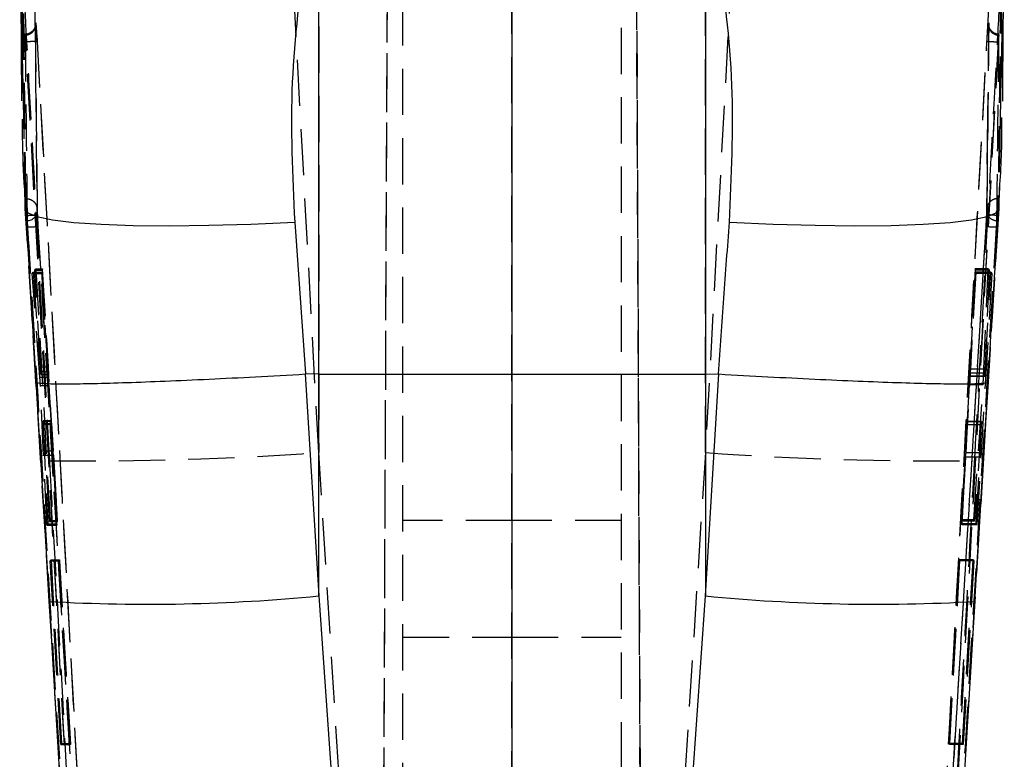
# Model space of a CAD drawing. Extents: x 31 to 385, y 50 to 288.
# Tile 6 of 10: x 189 to 216, y 233 to 253. Entities that reach past the tile are written whole.
import ezdxf

# ---------------------------------------------------------------- set-up
doc = ezdxf.new("R2010")
doc.units = 0
doc.linetypes.add('HIDDEN', pattern=[1.905, 1.27, -0.635])
doc.layers.get('0').update_dxf_attribs({"linetype": 'CONTINUOUS'})

msp = doc.modelspace()

# ---------------------------------------------------------------- linework, layer by layer
at = {"color": 7, "linetype": 'HIDDEN'}
for p, q in [((198.376168, 203.049553), (198.702136, 277.739704)), ((202.007534, 277.666713), (202.018924, 202.932263)), ((205.337224, 277.666713), (205.662898, 203.043189)), ((198.376174, 203.393869), (198.665346, 269.639527)), ((202.018924, 203.287949), (202.008891, 269.107631)), ((205.662892, 203.400234), (205.376068, 269.107631)), ((199.019533, 202.968274), (199.019533, 258.7012)), ((202.019533, 202.892688), (202.019533, 258.7012)), ((205.019533, 258.7012), (205.019533, 202.968274)), ((196.711748, 256.831237), (196.711748, 241.330608)), ((207.327318, 241.330608), (207.327318, 256.831237)), ((196.711748, 241.330608), (195.990336, 254.646476)), ((208.04873, 254.646476), (207.327318, 241.330608)), ((190.085479, 232.506173), (188.931932, 253.658404)), ((215.107134, 253.658404), (213.953588, 232.506173)), ((215.100659, 253.073681), (215.074606, 250.529768)), ((190.881702, 212.398181), (188.669646, 252.598524)), ((188.675887, 252.598524), (188.669646, 252.598524)), ((188.676037, 252.598076), (188.675887, 252.598524)), ((215.369421, 252.598524), (213.157364, 212.398181)), ((215.36318, 252.598524), (215.36303, 252.598076)), ((215.369421, 252.598524), (215.36318, 252.598524)), ((188.656811, 248.031108), (188.618666, 250.476839)), ((215.071767, 250.510383), (215.043512, 247.971086)), ((215.074606, 250.529768), (215.046427, 247.985593)), ((215.419275, 250.524858), (215.382255, 248.031108)), ((188.656811, 248.031108), (188.654866, 248.205618)), ((188.671373, 248.298907), (188.671358, 248.298907)), ((215.367708, 248.298907), (215.367694, 248.298907)), ((215.3842, 248.205617), (215.382255, 248.031108)), ((188.656811, 248.031108), (188.655773, 248.009643)), ((188.949216, 243.274026), (188.656811, 248.031108)), ((188.993239, 247.971397), (188.992636, 247.985869)), ((215.383316, 248.009923), (215.382255, 248.031108)), ((189.076702, 241.178736), (188.673547, 247.833473)), ((188.67982, 247.833473), (188.673547, 247.833473)), ((188.67982, 247.833473), (188.679912, 247.834307)), ((190.122988, 223.957817), (188.67982, 247.833473)), ((188.679912, 247.834307), (188.679868, 247.835045)), ((188.983712, 247.857746), (190.845607, 217.057522)), ((213.193459, 217.057522), (215.055354, 247.857746)), ((215.359246, 247.833473), (213.916079, 223.957817)), ((215.36552, 247.833473), (214.962365, 241.178736)), ((215.359199, 247.835045), (215.359154, 247.834307)), ((215.359154, 247.834307), (215.359246, 247.833473)), ((215.36552, 247.833473), (215.359246, 247.833473)), ((191.144817, 212.15054), (189.013733, 247.520177)), ((215.025334, 247.520177), (212.89425, 212.15054)), ((188.846882, 246.244212), (188.875468, 246.279448)), ((188.875468, 246.279448), (189.112148, 246.279448)), ((188.875468, 246.279448), (189.073912, 243.55405)), ((188.921467, 246.337793), (188.945066, 246.368544)), ((189.073925, 243.680721), (188.921467, 246.337793)), ((188.921467, 246.337793), (189.122043, 246.337793)), ((188.945066, 246.368544), (189.127259, 246.368544)), ((188.945066, 246.368544), (189.33712, 239.469465)), ((189.112148, 246.279448), (189.106173, 246.244212)), ((189.287695, 243.55405), (189.112148, 246.279448)), ((189.127259, 246.368544), (189.122043, 246.337793)), ((189.122043, 246.337793), (189.28219, 243.680721)), ((189.543079, 239.469465), (189.127259, 246.368544)), ((214.734995, 246.36982), (214.583453, 243.418322)), ((214.595515, 243.512345), (214.7406, 246.335124)), ((214.749881, 246.27767), (214.603459, 243.620625)), ((215.092242, 246.36982), (214.734995, 246.36982)), ((214.7406, 246.335124), (214.734995, 246.36982)), ((215.119311, 246.335124), (214.7406, 246.335124)), ((214.754772, 246.247386), (214.749881, 246.27767)), ((215.165425, 246.27767), (214.749881, 246.27767)), ((214.965044, 243.418322), (215.092242, 246.36982)), ((215.119311, 246.335124), (214.99626, 243.512345)), ((215.010094, 243.620625), (215.165425, 246.27767)), ((215.092242, 246.36982), (215.119311, 246.335124)), ((215.165425, 246.27767), (215.190402, 246.247386)), ((188.846882, 246.244212), (189.106173, 246.244212)), ((189.057434, 243.396013), (188.846882, 246.244212)), ((189.106173, 246.244212), (189.289806, 243.396013)), ((214.374588, 239.34837), (214.754772, 246.247386)), ((215.190402, 246.247386), (214.754772, 246.247386)), ((215.190402, 246.247386), (214.783314, 239.34837)), ((189.073925, 243.680721), (189.28219, 243.680721)), ((215.010094, 243.620625), (214.603459, 243.620625)), ((189.057434, 243.396013), (189.289806, 243.396013)), ((189.073912, 243.55405), (189.287695, 243.55405)), ((189.081669, 243.472227), (189.29345, 243.472227)), ((189.082437, 243.479864), (189.293412, 243.479864)), ((214.965044, 243.418322), (214.583453, 243.418322)), ((214.591991, 243.4274), (214.591604, 243.424802)), ((214.591604, 243.422265), (214.994529, 243.422265)), ((214.995686, 243.4274), (214.591991, 243.4274)), ((214.99626, 243.512345), (214.595515, 243.512345)), ((189.076702, 241.178736), (188.949216, 243.274026)), ((189.24707, 239.334946), (189.070861, 243.166407)), ((189.070861, 243.166407), (189.30367, 243.166407)), ((189.30367, 243.166407), (189.520248, 239.334946)), ((214.570812, 243.188501), (214.353183, 239.480992)), ((214.951868, 243.188501), (214.570812, 243.188501)), ((214.693851, 239.480992), (214.951868, 243.188501)), ((215.089851, 243.274026), (214.962365, 241.178736)), ((189.143633, 242.192207), (189.367191, 242.192207)), ((189.366996, 242.20239), (189.144443, 242.20239)), ((189.146446, 242.106724), (189.371709, 242.106725)), ((189.146446, 242.106724), (189.272258, 239.371445)), ((189.151904, 242.124074), (189.372599, 242.124074)), ((189.20518, 241.379668), (189.151904, 242.124074)), ((189.526445, 239.371445), (189.371709, 242.106725)), ((189.372599, 242.124074), (189.420654, 241.379668)), ((214.358992, 239.444989), (214.514303, 242.092824)), ((214.516134, 242.09346), (214.476554, 241.321529)), ((214.902631, 242.092823), (214.514303, 242.092824)), ((214.909214, 242.09346), (214.516134, 242.09346)), ((214.909419, 242.172827), (214.5193, 242.172827)), ((214.910786, 242.180052), (214.51988, 242.180052)), ((214.902631, 242.092824), (214.717404, 239.444989)), ((214.874975, 241.321529), (214.909214, 242.09346)), ((189.314909, 237.24936), (189.076702, 241.178736)), ((189.20518, 241.379668), (189.420654, 241.379668)), ((189.212691, 241.26136), (189.428009, 241.26136)), ((189.317198, 239.43873), (189.212691, 241.26136)), ((189.428009, 241.26136), (189.537863, 239.43873)), ((198.830458, 207.843535), (196.711748, 241.330608)), ((207.327318, 241.330608), (205.208608, 207.843535)), ((214.470136, 241.201286), (214.369698, 239.378673)), ((214.868702, 241.201286), (214.470136, 241.201286)), ((214.874975, 241.321529), (214.476554, 241.321529)), ((214.962365, 241.178736), (214.724158, 237.24936)), ((214.762211, 239.378673), (214.868702, 241.201286)), ((189.272258, 239.371445), (189.24707, 239.334946)), ((189.24707, 239.334946), (189.520248, 239.334946)), ((189.272258, 239.371445), (189.526445, 239.371445)), ((189.33712, 239.469465), (189.317198, 239.43873)), ((189.317198, 239.43873), (189.537863, 239.43873)), ((189.33712, 239.469465), (189.543079, 239.469465)), ((189.520248, 239.334946), (189.526445, 239.371445)), ((189.537863, 239.43873), (189.543079, 239.469465)), ((202.019533, 239.465747), (199.019533, 239.465747)), ((205.019533, 239.465747), (202.019533, 239.465747)), ((214.693851, 239.480992), (214.353183, 239.480992)), ((214.353183, 239.480992), (214.358992, 239.444989)), ((214.717404, 239.444989), (214.358992, 239.444989)), ((214.762211, 239.378673), (214.369698, 239.378673)), ((214.369698, 239.378673), (214.374588, 239.34837)), ((214.783314, 239.34837), (214.374588, 239.34837)), ((214.717404, 239.444989), (214.693851, 239.480992)), ((214.783314, 239.34837), (214.762211, 239.378673)), ((189.343231, 238.356013), (189.362392, 238.38548)), ((189.636293, 233.322347), (189.343231, 238.356013)), ((189.343231, 238.356013), (189.59134, 238.356013)), ((189.362392, 238.38548), (189.596338, 238.38548)), ((189.362392, 238.38548), (189.652772, 233.351803)), ((189.596338, 238.38548), (189.59134, 238.356013)), ((189.59134, 238.356013), (189.894728, 233.322347)), ((189.899728, 233.351803), (189.596338, 238.38548)), ((214.306695, 238.385235), (214.029307, 233.351617)), ((214.033994, 233.322579), (214.311382, 238.35621)), ((214.311382, 238.35621), (214.306695, 238.385235)), ((214.676677, 238.385235), (214.306695, 238.385235)), ((214.695864, 238.35621), (214.311382, 238.35621)), ((214.386269, 233.351617), (214.676677, 238.385235)), ((214.695864, 238.35621), (214.402773, 233.322579)), ((214.676677, 238.385235), (214.695864, 238.35621)), ((189.373055, 236.292321), (189.314909, 237.24936)), ((214.724158, 237.24936), (214.67983, 236.520242)), ((199.019533, 236.265747), (202.019533, 236.265747)), ((202.019533, 236.265747), (205.019533, 236.265747)), ((189.652772, 233.351803), (189.636293, 233.322347)), ((189.636293, 233.322347), (189.894728, 233.322347)), ((189.652772, 233.351803), (189.899728, 233.351803)), ((189.894728, 233.322347), (189.899728, 233.351803)), ((214.386269, 233.351617), (214.029307, 233.351617)), ((214.029307, 233.351617), (214.033994, 233.322579)), ((214.402773, 233.322579), (214.033994, 233.322579)), ((214.402773, 233.322579), (214.386269, 233.351617))]:
    msp.add_line(p, q, dxfattribs=at)
at = {"color": 7, "linetype": 'CONTINUOUS'}
for p, q in [((188.502865, 257.312496), (188.552215, 250.984304)), ((196.711748, 243.485392), (196.711748, 255.709235)), ((207.327318, 255.709235), (207.327318, 243.485392)), ((188.618666, 250.476839), (188.610737, 250.985179)), ((215.425886, 250.970183), (215.419275, 250.524858)), ((196.052092, 247.652878), (196.349359, 243.486459)), ((188.817794, 245.417892), (188.948538, 243.268436)), ((196.349359, 243.486459), (196.340843, 243.486224)), ((196.340843, 243.486224), (196.711748, 237.396305)), ((196.711748, 243.485392), (196.349359, 243.486459)), ((196.711748, 237.396305), (196.711748, 243.485392)), ((207.327318, 243.485392), (207.689708, 243.486459)), ((207.327318, 237.396305), (207.698224, 243.486224)), ((207.327318, 243.485392), (207.327318, 237.396305)), ((207.698224, 243.486224), (207.689708, 243.486459)), ((188.946098, 243.268713), (189.31306, 237.245319)), ((214.724733, 237.245392), (215.092455, 243.268743)), ((196.711748, 237.396305), (198.815721, 207.345581)), ((205.223345, 207.345581), (207.327318, 237.396305)), ((189.314279, 237.24543), (189.372392, 236.290389)), ((189.314909, 237.24936), (189.314451, 237.245435)), ((214.681264, 236.518275), (214.72541, 237.245522)), ((214.724613, 237.2454), (214.724158, 237.24936)), ((214.67983, 236.520242), (213.916079, 223.957817))]:
    msp.add_line(p, q, dxfattribs=at)
at = {"color": 8, "linetype": 'CONTINUOUS', "flags": 128}
for points in [[(188.655773, 248.009643), (188.726244, 247.911877), (188.976398, 247.806295), (189.401647, 247.716735), (189.992423, 247.645214), (190.735437, 247.59334), (191.613975, 247.56228), (192.608272, 247.552733), (193.695961, 247.564913), (194.852574, 247.598547), (196.052092, 247.652878)], [(207.986975, 247.652878), (209.186492, 247.598547), (210.343105, 247.564913), (211.430794, 247.552733), (212.425092, 247.56228), (213.303629, 247.59334), (214.046643, 247.645214), (214.63742, 247.716735), (215.062668, 247.806295), (215.312823, 247.911877), (215.383316, 248.009923)]]:
    msp.add_lwpolyline(points, dxfattribs=at)
at = {"color": 7, "linetype": 'CONTINUOUS', "flags": 128}
msp.add_lwpolyline([(190.122988, 223.957817), (189.900743, 227.607059), (189.373055, 236.292321)], dxfattribs=at)
at = {"color": 7, "linetype": 'HIDDEN'}
for centre, radius, start, end in [((188.706016, 247.982761), 0.287448, 270.553308, 357.7342871), ((215.332322, 247.981249), 0.285928, 179.1295429, 269.5896048), ((188.994137, 244.16536), 3.354874, 89.665328, 94.7342341), ((215.047649, 244.235208), 3.285045, 85.2124924, 90.3892202), ((190.246628, 331.872791), 90.772709, 269.41432328, 274.08424563), ((213.792439, 331.872791), 90.772709, 265.91575437, 270.58567672)]:
    msp.add_arc(centre, radius, start, end, dxfattribs=at)
at = {"color": 8, "linetype": 'CONTINUOUS'}
for centre, radius, start, end in [((192.03059, 285.494144), 48.3251, 266.7779606, 275.558847), ((212.008909, 285.504185), 48.335136, 264.4417948, 273.2208528)]:
    msp.add_arc(centre, radius, start, end, dxfattribs=at)
at = {"color": 7, "linetype": 'HIDDEN'}
for centre, major_axis, ratio, start_param, end_param in [((189.296199, 243.273715), (-0.012432, 0.206754), 0.005742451, 4.16634624, 5.344980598), ((214.576272, 243.30447), (0.011366, 0.206754), 0.005332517, 4.117202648, 5.295836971), ((189.379288, 241.99739), (-0.012376, 0.205824), 0.005742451, 0.328159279, 1.010422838), ((214.508725, 241.974946), (0.011315, 0.205824), 0.005332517, 0.279015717, 0.961273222), ((189.427143, 241.256368), (-0.012173, 0.202444), 0.005742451, 4.736702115, 5.366914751), ((214.469333, 241.206372), (0.011129, 0.202444), 0.005332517, 4.687558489, 5.317771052)]:
    msp.add_ellipse(centre, major_axis=major_axis, ratio=ratio, start_param=start_param, end_param=end_param, dxfattribs=at)
at = {"color": 8, "linetype": 'CONTINUOUS'}
for points, knots in [([(188.610737, 250.985179), (188.588833, 251.706523), (188.514255, 254.162512), (188.811295, 256.546303), (189.021092, 258.229954)], [0, 0, 0, 0, 0.293708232, 1, 1, 1, 1]), ([(215.017974, 258.229954), (215.224927, 256.571723), (215.52299, 254.183464), (215.448619, 251.72245), (215.425886, 250.970183)], [0, 0, 0, 0, 0.694326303, 1, 1, 1, 1]), ([(188.950756, 243.268576), (188.964119, 243.259219), (188.994583, 243.237886), (189.278666, 243.219405), (189.78839, 243.213915), (190.51433, 243.224348), (191.417319, 243.249864), (192.489428, 243.290206), (193.681108, 243.343634), (194.978366, 243.408865), (195.882377, 243.460194), (196.340843, 243.486224)], [0, 0, 0, 0, 0.087824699, 0.200221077, 0.315876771, 0.428269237, 0.543920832, 0.65631099, 0.771960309, 0.884350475, 1, 1, 1, 1]), ([(207.698224, 243.486224), (208.150098, 243.460573), (209.053846, 243.40927), (210.346461, 243.344159), (211.543186, 243.290528), (212.612915, 243.250127), (213.519457, 243.224543), (214.245469, 243.213887), (214.75706, 243.219439), (215.045096, 243.237765), (215.075662, 243.259389), (215.089042, 243.268854)], [0, 0, 0, 0, 0.113913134, 0.227826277, 0.3417393, 0.455652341, 0.569567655, 0.683482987, 0.797402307, 0.911321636, 1, 1, 1, 1])]:
    msp.add_open_spline(points, degree=3, knots=knots, dxfattribs=at)
at = {"color": 7, "linetype": 'CONTINUOUS'}
for points, knots in [([(215.489591, 250.96927), (215.489927, 251.00811), (215.508094, 253.109023), (215.521415, 255.23202), (215.534489, 257.315768)], [0, 0, 0, 0, 0.018487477, 1, 1, 1, 1]), ([(196.356879, 255.16975), (196.19768, 253.949264), (195.875958, 251.482818), (195.992978, 248.938284), (196.052092, 247.652878)], [0, 0, 0, 0, 0.494836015, 1, 1, 1, 1]), ([(207.986975, 247.652878), (208.045596, 248.912268), (208.164031, 251.456671), (207.843877, 253.923776), (207.682187, 255.16975)], [0, 0, 0, 0, 0.4949650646, 1, 1, 1, 1]), ([(188.570728, 250.476365), (188.572035, 250.131203), (188.575142, 249.310597), (188.635731, 248.487562), (188.670835, 248.010711)], [0, 0, 0, 0, 0.420618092, 1, 1, 1, 1]), ([(215.369799, 248.010669), (215.412483, 248.608391), (215.472445, 249.448084), (215.471122, 250.284559), (215.470741, 250.525603)], [0, 0, 0, 0, 0.711833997, 1, 1, 1, 1]), ([(188.656891, 248.009919), (188.708173, 247.192986), (188.76232, 246.330421), (188.815007, 245.463742), (188.817794, 245.417892)], [0, 0, 0, 0, 0.947096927, 1, 1, 1, 1]), ([(215.090294, 243.268774), (215.148738, 244.23228), (215.244831, 245.816477), (215.343624, 247.391906), (215.38233, 248.009161)], [0, 0, 0, 0, 0.608198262, 1, 1, 1, 1]), ([(207.689708, 243.486459), (207.738684, 244.181598), (207.83672, 245.573041), (207.936862, 246.959211), (207.986975, 247.652878)], [0, 0, 0, 0, 0.4995807, 1, 1, 1, 1]), ([(196.711748, 243.485392), (198.474245, 243.481504), (202.01273, 243.473697), (205.551291, 243.481484), (207.327318, 243.485392)], [0, 0, 0, 0, 0.498093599, 1, 1, 1, 1])]:
    msp.add_open_spline(points, degree=3, knots=knots, dxfattribs=at)
at = {"color": 7, "linetype": 'HIDDEN'}
for points, knots in [([(188.652417, 248.298907), (188.642012, 249.265665), (188.621202, 251.19918), (188.603002, 253.132785), (188.593901, 254.099588)], [0, 0, 0, 0, 0.499999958, 1, 1, 1, 1]), ([(188.671373, 248.298907), (188.660802, 249.256072), (188.639449, 251.189587), (188.62077, 253.123192), (188.611338, 254.099588)], [0, 0, 0, 0, 0.495038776, 1, 1, 1, 1]), ([(215.427728, 254.099588), (215.418296, 253.123192), (215.399618, 251.189587), (215.378265, 249.256072), (215.367694, 248.298907)], [0, 0, 0, 0, 0.504961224, 1, 1, 1, 1]), ([(215.445165, 254.099588), (215.436065, 253.132786), (215.417864, 251.199181), (215.397054, 249.265665), (215.386649, 248.298907)], [0, 0, 0, 0, 0.499999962, 1, 1, 1, 1]), ([(188.915312, 253.842645), (188.924727, 252.866666), (188.943372, 250.93398), (188.964683, 249.001447), (188.975233, 248.044815)], [0, 0, 0, 0, 0.504985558, 1, 1, 1, 1]), ([(215.063834, 248.044815), (215.074383, 249.001447), (215.095695, 250.93398), (215.114339, 252.866666), (215.123754, 253.842645)], [0, 0, 0, 0, 0.495014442, 1, 1, 1, 1]), ([(188.635491, 253.638257), (188.645824, 253.447906), (188.700169, 252.446818), (188.927186, 248.268965), (189.145133, 244.281534), (189.318766, 241.104825)], [0, 0, 0, 0, 0.0455616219, 0.2396171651, 1, 1, 1, 1]), ([(214.7203, 241.104825), (214.728901, 241.261911), (214.781888, 242.229714), (214.97822, 245.819736), (215.197364, 249.840565), (215.371672, 253.050705), (215.403592, 253.63857)], [0, 0, 0, 0, 0.037599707, 0.231650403, 0.859293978, 1, 1, 1, 1]), ([(188.939072, 253.054024), (188.938982, 253.062424), (188.938793, 253.080211), (188.93909, 253.08431), (188.93886, 253.078421), (188.937364, 253.063347), (188.932198, 253.032607), (188.915698, 252.980363), (188.874762, 252.911083), (188.802616, 252.846542), (188.718962, 252.80707), (188.664435, 252.808217), (188.645974, 252.808605)], [0, 0, 0, 0, 0.087826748, 0.185975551, 0.244317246, 0.283648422, 0.330384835, 0.430871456, 0.557142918, 0.729843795, 0.908533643, 1, 1, 1, 1]), ([(188.652985, 252.783733), (188.680846, 252.787363), (188.742652, 252.795416), (188.828282, 252.83978), (188.897651, 252.909402), (188.930317, 252.981638), (188.939408, 253.037561), (188.938699, 253.063158), (188.938407, 253.073681)], [0, 0, 0, 0, 0.176292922, 0.391090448, 0.605889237, 0.82069036, 0.926281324, 1, 1, 1, 1]), ([(188.938407, 253.073681), (188.938377, 253.078505), (188.938195, 253.107069), (188.939535, 253.133691), (188.944377, 253.113294), (188.950196, 253.055941), (188.956917, 252.975209), (188.964795, 252.866319), (188.973478, 252.727903), (188.978316, 252.641143), (188.979973, 252.611418)], [0, 0, 0, 0, 0.033714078, 0.199621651, 0.365595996, 0.515632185, 0.581401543, 0.747443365, 0.913473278, 1, 1, 1, 1]), ([(188.992636, 247.985869), (188.983068, 248.833825), (188.963931, 250.529704), (188.946915, 252.2257), (188.938407, 253.073681)], [0, 0, 0, 0, 0.5000103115, 1, 1, 1, 1]), ([(188.993428, 247.971278), (188.988253, 248.416528), (188.968541, 250.112673), (188.952317, 251.808956), (188.940353, 253.059953)], [0, 0, 0, 0, 0.262507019, 1, 1, 1, 1]), ([(215.059094, 252.611418), (215.05914, 252.612264), (215.062298, 252.670079), (215.069064, 252.785848), (215.07894, 252.933441), (215.086476, 253.029119), (215.092881, 253.096627), (215.098007, 253.132365), (215.100718, 253.120818), (215.100675, 253.086302), (215.100659, 253.073681)], [0, 0, 0, 0, 0.002465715, 0.168513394, 0.334546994, 0.484597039, 0.572485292, 0.738423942, 0.904351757, 1, 1, 1, 1]), ([(215.385298, 252.80884), (215.36947, 252.808565), (215.319281, 252.807693), (215.246283, 252.842131), (215.179877, 252.895359), (215.138247, 252.952534), (215.114959, 253.004223), (215.104628, 253.044227), (215.10128, 253.067102), (215.100289, 253.077928), (215.100016, 253.083302), (215.100138, 253.080909), (215.100327, 253.067513), (215.100157, 253.049645), (215.100066, 253.040159)], [0, 0, 0, 0, 0.073676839, 0.233618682, 0.362586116, 0.471359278, 0.561746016, 0.630069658, 0.672069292, 0.704917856, 0.744145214, 0.80349638, 0.895682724, 1, 1, 1, 1]), ([(215.100659, 253.073681), (215.100367, 253.063158), (215.099659, 253.037561), (215.108749, 252.981638), (215.141416, 252.909402), (215.210784, 252.83978), (215.296414, 252.795416), (215.35822, 252.787363), (215.386081, 252.783733)], [0, 0, 0, 0, 0.0737186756, 0.1793096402, 0.3941107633, 0.608909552, 0.8237070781, 1, 1, 1, 1]), ([(188.665457, 252.669788), (188.664091, 252.690624), (188.661359, 252.732296), (188.657661, 252.777751), (188.654828, 252.803235), (188.653093, 252.806896), (188.65302, 252.791289), (188.652985, 252.783733)], [0, 0, 0, 0, 0.202566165, 0.405134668, 0.607683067, 0.81007118, 1, 1, 1, 1]), ([(188.652985, 252.783733), (188.653793, 252.70431), (188.658253, 252.265575), (188.675797, 250.569403), (188.694357, 248.952717), (188.708792, 247.695327)], [0, 0, 0, 0, 0.046824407, 0.2586603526, 1, 1, 1, 1]), ([(215.330274, 247.695328), (215.331216, 247.774881), (215.336408, 248.213724), (215.35607, 249.909825), (215.372951, 251.526433), (215.386081, 252.783733)], [0, 0, 0, 0, 0.046903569, 0.258739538, 1, 1, 1, 1]), ([(215.386081, 252.783733), (215.386046, 252.79127), (215.385972, 252.807284), (215.384169, 252.802939), (215.381237, 252.775902), (215.377572, 252.730339), (215.374908, 252.689642), (215.373609, 252.669788)], [0, 0, 0, 0, 0.189476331, 0.402606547, 0.60483003, 0.807220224, 1, 1, 1, 1]), ([(188.675887, 252.598524), (188.674267, 252.610192), (188.670892, 252.634514), (188.667317, 252.657716), (188.665457, 252.669788)], [0, 0, 0, 0, 0.4796970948, 1, 1, 1, 1]), ([(188.669646, 252.598524), (188.668342, 252.621526), (188.666963, 252.645849), (188.665535, 252.668554), (188.665457, 252.669788)], [0, 0, 0, 0, 0.945679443, 1, 1, 1, 1]), ([(188.979973, 252.611418), (188.974653, 252.611584), (188.964015, 252.611917), (188.893399, 252.609182), (188.793834, 252.604485), (188.715303, 252.600212), (188.676037, 252.598076)], [0, 0, 0, 0, 0.24999997, 0.49999996, 0.74999997, 1, 1, 1, 1]), ([(190.883074, 212.398181), (190.51357, 219.092625), (189.773964, 232.492353), (189.04221, 245.892555), (188.676037, 252.598076)], [0, 0, 0, 0, 0.499595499, 1, 1, 1, 1]), ([(188.979973, 252.611418), (189.346172, 245.905696), (190.077977, 232.505142), (190.817614, 219.105059), (191.187131, 212.410464)], [0, 0, 0, 0, 0.5004063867, 1, 1, 1, 1]), ([(212.851935, 212.410464), (213.221453, 219.105059), (213.96109, 232.505142), (214.692894, 245.905696), (215.059094, 252.611418)], [0, 0, 0, 0, 0.499593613, 1, 1, 1, 1]), ([(215.36303, 252.598076), (214.996857, 245.892555), (214.265102, 232.492353), (213.525496, 219.092625), (213.155992, 212.398181)], [0, 0, 0, 0, 0.500404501, 1, 1, 1, 1]), ([(215.059094, 252.611418), (215.064413, 252.611584), (215.075052, 252.611917), (215.145667, 252.609182), (215.245232, 252.604485), (215.323764, 252.600212), (215.36303, 252.598076)], [0, 0, 0, 0, 0.24999997, 0.49999996, 0.74999997, 1, 1, 1, 1]), ([(215.373609, 252.669788), (215.373425, 252.668611), (215.369869, 252.645918), (215.366435, 252.62159), (215.36318, 252.598523)], [0, 0, 0, 0, 0.0518618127, 1, 1, 1, 1]), ([(215.373609, 252.669788), (215.373522, 252.668403), (215.372094, 252.64569), (215.370715, 252.621366), (215.369421, 252.598524)], [0, 0, 0, 0, 0.060955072, 1, 1, 1, 1]), ([(188.654866, 248.205618), (188.65483, 248.206647), (188.653503, 248.244065), (188.652953, 248.271869), (188.652417, 248.298907)], [0, 0, 0, 0, 0.027513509, 1, 1, 1, 1]), ([(188.673547, 247.833473), (188.670518, 247.885436), (188.664459, 247.989388), (188.65827, 248.116882), (188.655826, 248.180589), (188.654866, 248.205618)], [0, 0, 0, 0, 0.377653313, 0.755493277, 1, 1, 1, 1]), ([(188.679868, 247.835045), (188.679867, 247.835065), (188.678576, 247.888158), (188.676781, 247.966835), (188.674217, 248.092362), (188.672146, 248.209381), (188.671617, 248.269449), (188.671358, 248.298907)], [0, 0, 0, 0, 0.000106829, 0.279507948, 0.408914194, 0.710118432, 1, 1, 1, 1]), ([(188.671373, 248.298907), (188.705613, 248.295977), (188.774093, 248.290115), (188.865222, 248.243338), (188.934537, 248.174417), (188.962641, 248.112795), (188.972648, 248.068962), (188.97416, 248.054752), (188.975235, 248.044648)], [0, 0, 0, 0, 0.223823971, 0.447647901, 0.67147298, 0.895300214, 0.925553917, 1, 1, 1, 1]), ([(215.367694, 248.298907), (215.333454, 248.295977), (215.264973, 248.290115), (215.173845, 248.243338), (215.104529, 248.174417), (215.076425, 248.112795), (215.066418, 248.068962), (215.064907, 248.054752), (215.063832, 248.044648)], [0, 0, 0, 0, 0.223823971, 0.447647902, 0.67147298, 0.895300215, 0.925553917, 1, 1, 1, 1]), ([(215.367708, 248.298907), (215.367574, 248.2813), (215.367219, 248.234871), (215.365404, 248.119646), (215.362472, 247.974272), (215.360189, 247.875767), (215.359199, 247.835065), (215.359199, 247.835045)], [0, 0, 0, 0, 0.18377073, 0.484595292, 0.785778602, 0.9998932, 1, 1, 1, 1]), ([(215.3842, 248.205617), (215.382671, 248.166944), (215.379408, 248.0844), (215.3724, 247.949773), (215.36727, 247.863061), (215.36552, 247.833473)], [0, 0, 0, 0, 0.36737786, 0.784133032, 1, 1, 1, 1]), ([(215.386649, 248.298907), (215.386114, 248.271869), (215.385563, 248.244065), (215.384237, 248.206647), (215.3842, 248.205617)], [0, 0, 0, 0, 0.972485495, 1, 1, 1, 1]), ([(188.975232, 248.044818), (188.97549, 248.03292), (188.976016, 248.008602), (188.978087, 247.96135), (188.980636, 247.910663), (188.982465, 247.879203), (188.983712, 247.857746)], [0, 0, 0, 0, 0.2895596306, 0.5918513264, 0.7216133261, 1, 1, 1, 1]), ([(189.013733, 247.520177), (189.012209, 247.54594), (189.007322, 247.628555), (189.000286, 247.763777), (188.994382, 247.901771), (188.993199, 247.958748), (188.992636, 247.985869)], [0, 0, 0, 0, 0.134825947, 0.43235884, 0.729806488, 1, 1, 1, 1]), ([(215.046427, 247.985592), (215.046217, 247.973112), (215.045543, 247.933016), (215.041848, 247.83144), (215.03466, 247.680592), (215.028336, 247.57182), (215.025334, 247.520177)], [0, 0, 0, 0, 0.13463596, 0.432558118, 0.730591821, 1, 1, 1, 1]), ([(215.055354, 247.857746), (215.056312, 247.874104), (215.058627, 247.913667), (215.061532, 247.972398), (215.063349, 248.018938), (215.063701, 248.037729), (215.063834, 248.044818)], [0, 0, 0, 0, 0.2129418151, 0.5149845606, 0.8170171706, 1, 1, 1, 1]), ([(215.382255, 248.031108), (215.333046, 247.240314), (215.234547, 245.65744), (215.138109, 244.068927), (215.089851, 243.274026)], [0, 0, 0, 0, 0.499594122, 1, 1, 1, 1]), ([(188.679912, 247.834307), (188.71409, 247.836427), (188.782447, 247.840668), (188.873395, 247.847066), (188.94259, 247.852578), (188.971932, 247.855605), (188.981906, 247.857107), (188.983038, 247.857507), (188.983712, 247.857746)], [0, 0, 0, 0, 0.217853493, 0.435706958, 0.6535612, 0.871417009, 0.923466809, 1, 1, 1, 1]), ([(188.708792, 247.695327), (188.709045, 247.683611), (188.709567, 247.659477), (188.712104, 247.601442), (188.714913, 247.548193), (188.716753, 247.517107), (188.717246, 247.508788)], [0, 0, 0, 0, 0.288024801, 0.593267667, 0.891159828, 1, 1, 1, 1]), ([(215.359154, 247.834307), (215.324976, 247.836427), (215.256619, 247.840668), (215.165672, 247.847066), (215.096476, 247.852578), (215.067135, 247.855605), (215.057161, 247.857107), (215.056028, 247.857507), (215.055354, 247.857746)], [0, 0, 0, 0, 0.217853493, 0.435706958, 0.6535612, 0.871417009, 0.92346682, 1, 1, 1, 1]), ([(215.321821, 247.508792), (215.323108, 247.531037), (215.325752, 247.576747), (215.328635, 247.638345), (215.329971, 247.676614), (215.330211, 247.691413), (215.330274, 247.695327)], [0, 0, 0, 0, 0.289460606, 0.594776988, 0.892810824, 1, 1, 1, 1]), ([(188.717246, 247.508788), (188.725166, 247.376984), (188.781786, 246.434824), (189.0332, 242.251238), (189.695166, 231.235879), (190.308485, 221.030834), (190.726996, 214.067232)], [0, 0, 0, 0, 0.011824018, 0.084520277, 0.375305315, 1, 1, 1, 1]), ([(213.312001, 214.065956), (213.33002, 214.365761), (213.542856, 217.907011), (214.212817, 229.054646), (214.864716, 239.902433), (215.321821, 247.508792)], [0, 0, 0, 0, 0.026894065, 0.317667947, 1, 1, 1, 1]), ([(189.082437, 243.479864), (189.082382, 243.4882), (189.082274, 243.504871), (189.080381, 243.554958), (189.077547, 243.615521), (189.075101, 243.659556), (189.073925, 243.680721)], [0, 0, 0, 0, 0.254575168, 0.509138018, 0.764069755, 1, 1, 1, 1]), ([(189.28219, 243.680721), (189.283565, 243.657681), (189.286316, 243.6116), (189.289825, 243.550003), (189.292381, 243.502801), (189.29308, 243.487242), (189.293412, 243.479864)], [0, 0, 0, 0, 0.256545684, 0.513112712, 0.769112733, 1, 1, 1, 1]), ([(214.603459, 243.620625), (214.602183, 243.597698), (214.599632, 243.551842), (214.596145, 243.492013), (214.593414, 243.447304), (214.592448, 243.433802), (214.591991, 243.4274)], [0, 0, 0, 0, 0.256501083, 0.513019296, 0.769072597, 1, 1, 1, 1]), ([(214.995686, 243.4274), (214.99655, 243.43468), (214.998278, 243.449239), (215.002083, 243.496965), (215.006189, 243.555908), (215.00883, 243.599681), (215.010094, 243.620625)], [0, 0, 0, 0, 0.25503237, 0.510044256, 0.765582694, 1, 1, 1, 1]), ([(189.070861, 243.166407), (189.069849, 243.187496), (189.067824, 243.229673), (189.063749, 243.300942), (189.060161, 243.357519), (189.058111, 243.386459), (189.057434, 243.396013)], [0, 0, 0, 0, 0.2861643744, 0.5723143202, 0.8587965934, 1, 1, 1, 1]), ([(189.073912, 243.55405), (189.075189, 243.537026), (189.077743, 243.502976), (189.080587, 243.475355), (189.082102, 243.469297), (189.082348, 243.477053), (189.082437, 243.479864)], [0, 0, 0, 0, 0.280540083, 0.561108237, 0.840964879, 1, 1, 1, 1]), ([(189.29345, 243.47393), (189.293459, 243.473394), (189.293515, 243.469913), (189.292266, 243.485962), (189.29016, 243.51609), (189.28836, 243.543807), (189.287695, 243.55405)], [0, 0, 0, 0, 0.0656638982, 0.4266692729, 0.7881384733, 1, 1, 1, 1]), ([(214.591414, 243.423522), (214.591558, 243.428303), (214.591844, 243.437868), (214.593522, 243.47319), (214.594978, 243.501789), (214.595515, 243.512345)], [0, 0, 0, 0, 0.38662049, 0.773594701, 1, 1, 1, 1]), ([(214.951868, 243.188501), (214.953266, 243.209079), (214.956061, 243.250234), (214.960235, 243.321437), (214.963243, 243.378741), (214.964599, 243.408541), (214.965044, 243.418322)], [0, 0, 0, 0, 0.286681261, 0.573363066, 0.859984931, 1, 1, 1, 1]), ([(214.99626, 243.512345), (214.99553, 243.494604), (214.994071, 243.459119), (214.993563, 243.428325), (214.994232, 243.419207), (214.995297, 243.425206), (214.995686, 243.4274)], [0, 0, 0, 0, 0.279842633, 0.559709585, 0.839009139, 1, 1, 1, 1]), ([(188.949216, 243.274026), (188.94731, 243.272523), (188.944765, 243.270517), (188.949554, 243.268966), (188.950756, 243.268576)], [0, 0, 0, 0, 0.748885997, 1, 1, 1, 1]), ([(215.089042, 243.268854), (215.089943, 243.269155), (215.094344, 243.270622), (215.091841, 243.272518), (215.089851, 243.274026)], [0, 0, 0, 0, 0.2046815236, 1, 1, 1, 1]), ([(189.144443, 242.199683), (189.144237, 242.200506), (189.143693, 242.202684), (189.143656, 242.196227), (189.143633, 242.192207)], [0, 0, 0, 0, 0.377534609, 1, 1, 1, 1]), ([(189.143633, 242.192207), (189.143761, 242.182752), (189.14402, 242.163604), (189.145631, 242.125841), (189.146446, 242.106724)], [0, 0, 0, 0, 0.4937507, 1, 1, 1, 1]), ([(189.151904, 242.124074), (189.150603, 242.141304), (189.148001, 242.175766), (189.146301, 242.190184), (189.145451, 242.197393)], [0, 0, 0, 0, 0.499974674, 1, 1, 1, 1]), ([(189.367191, 242.192207), (189.36702, 242.197258), (189.366678, 242.20736), (189.367985, 242.192351), (189.370115, 242.162086), (189.371924, 242.134403), (189.372599, 242.124074)], [0, 0, 0, 0, 0.278020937, 0.556032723, 0.834346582, 1, 1, 1, 1]), ([(214.51988, 242.178058), (214.51994, 242.178672), (214.520282, 242.182134), (214.519616, 242.165039), (214.518148, 242.133243), (214.516681, 242.104261), (214.516134, 242.09346)], [0, 0, 0, 0, 0.076755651, 0.432510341, 0.788524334, 1, 1, 1, 1]), ([(214.909419, 242.172827), (214.908508, 242.164429), (214.906667, 242.147451), (214.903986, 242.111163), (214.902631, 242.092823)], [0, 0, 0, 0, 0.494613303, 1, 1, 1, 1]), ([(214.909214, 242.09346), (214.909929, 242.111166), (214.91136, 242.146579), (214.911768, 242.175944), (214.910988, 242.183206), (214.909842, 242.175627), (214.909419, 242.172827)], [0, 0, 0, 0, 0.279088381, 0.558200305, 0.836768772, 1, 1, 1, 1]), ([(189.212691, 241.26136), (189.211339, 241.284289), (189.208816, 241.32707), (189.206332, 241.362997), (189.20518, 241.379668)], [0, 0, 0, 0, 0.535951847, 1, 1, 1, 1]), ([(214.868702, 241.201286), (214.870007, 241.224287), (214.872445, 241.267239), (214.874173, 241.30431), (214.874975, 241.321529)], [0, 0, 0, 0, 0.535505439, 1, 1, 1, 1]), ([(189.318766, 241.104825), (189.328913, 240.919538), (189.383458, 239.923534), (189.540951, 237.050595), (189.688893, 234.362978), (189.792209, 232.486063)], [0, 0, 0, 0, 0.064493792, 0.346683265, 1, 1, 1, 1]), ([(214.246858, 232.486063), (214.257899, 232.686437), (214.313613, 233.697512), (214.455786, 236.281014), (214.602483, 238.953565), (214.70445, 240.815419), (214.7203, 241.104825)], [0, 0, 0, 0, 0.069746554, 0.351936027, 0.899265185, 1, 1, 1, 1])]:
    msp.add_open_spline(points, degree=3, knots=knots, dxfattribs=at)

doc.saveas('drawing.dxf')
